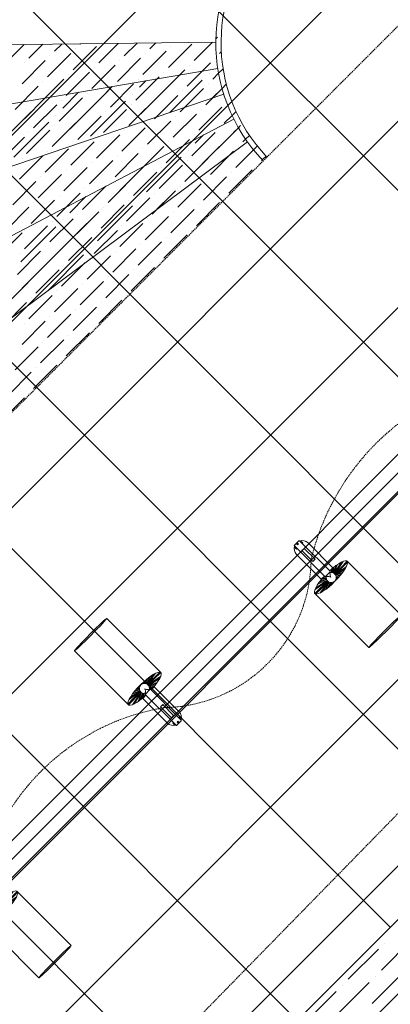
# Model space of a CAD drawing. Header units: millimetres. Extents: x 48523 to 84492, y -23473 to 14877.
# Tile 19 of 69: x 60307 to 61011, y 5106 to 6976. Entities that reach past the tile are written whole.
import ezdxf

# ---------------------------------------------------------------- set-up
doc = ezdxf.new("R2010")
doc.units = ezdxf.units.MM
doc.header["$MEASUREMENT"] = 0
doc.linetypes.add('HIDDENX2', pattern=[0.75, 0.5, -0.25])
doc.linetypes.add('RCP XREF$0$( Hidden )', pattern=[0.375, 0.25, -0.125])
doc.layers.get('0').update_dxf_attribs({"lineweight": 5})
doc.layers.add('A-LIGHT', color=1, linetype='Continuous', lineweight=5)
for name, color, linetype, lineweight, true_color in [('M-MEP-ELLG-CABLE', 7, 'HIDDENX2', 15, 0x055f91), ('M-MEP-ELLG-LIGHT', 5, 'Continuous', 15, 0x0000ff), ('RCP XREF$0$A-100MM', 9, 'Continuous', 0, 0x808080), ('RCP XREF$0$A-CEILING-01', 9, 'Continuous', 0, 0x808080), ('RCP XREF$0$A-CEILING-04', 9, 'Continuous', 0, 0x808080), ('RCP XREF$0$A-CELING ELEMENT', 9, 'Continuous', 0, 0x808080), ('RCP XREF$0$A-Wall & Column', 9, 'Continuous', 0, 0x808080)]:
    doc.layers.add(name, color=color, linetype=linetype, lineweight=lineweight, true_color=true_color)

# ---------------------------------------------------------------- blocks, each defined once
blk = doc.blocks.new('RCP XREF')
at = {"layer": 'RCP XREF$0$A-100MM', "color": 8, "linetype": 'Continuous', "lineweight": 0, "true_color": 0x808080, "transparency": 33554687}
for p, q in [((10994.5, 5170.7), (11051.9, 5228.2)), ((11000.2, 5222.4), (11000.2, 5222.4)), ((10931.3, 5153.5), (10988.7, 5210.9)), ((10977.2, 5107.5), (11034.7, 5165)), ((10914, 5090.3), (10971.5, 5147.7)), ((10983, 5159.2), (10983, 5159.2)), ((10850.9, 5073), (10908.3, 5130.5)), ((10919.8, 5142), (10919.8, 5142))]:
    blk.add_line(p, q, dxfattribs=at)
at = {"layer": 'RCP XREF$0$A-CEILING-01', "color": 8, "linetype": 'Continuous', "lineweight": 0, "true_color": 0x808080}
for p, q in [((11129.5, 4426.8), (2176.3, 13380)), ((10834.4, 5075.5), (2529.9, 13380)), ((11011.1, 5252.3), (2883.5, 13380)), ((11187.9, 5429.1), (3237, 13380)), ((11364.7, 5605.9), (3590.6, 13380)), ((11718.3, 5959.4), (4297.7, 13380)), ((11541.5, 5782.6), (6090.1, 11234)), ((7159.1, 3270), (14450, 10560.9)), ((7512.6, 3270), (14450, 10207.4)), ((7866.2, 3270), (14450, 9853.8)), ((8219.7, 3270), (14450, 9500.3)), ((8573.3, 3270), (14450, 9146.7)), ((8926.9, 3270), (14450, 8793.1)), ((6805.5, 3270), (11820, 8284.5))]:
    blk.add_line(p, q, dxfattribs=at)
at = {"layer": 'RCP XREF$0$A-CEILING-01', "color": 8, "lineweight": 0, "true_color": 0x808080}
for p, q in [((10770.1, 5011.3), (11904.4, 6145.6)), ((11762.4, 5862.1), (10911.5, 5011.3))]:
    blk.add_line(p, q, dxfattribs=at)
for centre, radius, start, end in [((11004.6, 6932.9), 2087.3, 45.1925, 224.8075), ((11003.8, 6932.2), 1987.3, 45.2002, 224.7998)]:
    blk.add_arc(centre, radius, start, end, dxfattribs=at)
at = {"layer": 'RCP XREF$0$A-CEILING-04', "color": 8, "linetype": 'Continuous', "lineweight": 0, "true_color": 0x808080}
blk.add_line((11763.1, 5861.4), (10911.5, 5011.3), dxfattribs=at)
at = {"layer": 'RCP XREF$0$A-CELING ELEMENT', "color": 8, "linetype": 'RCP XREF$0$( Hidden )', "lineweight": 0, "ltscale": 10, "true_color": 0x808080}
blk.add_line((13250, 9188.2), (8781.8, 4720), dxfattribs=at)
at = {"layer": 'RCP XREF$0$A-CELING ELEMENT', "color": 8, "linetype": 'Continuous', "lineweight": 0, "true_color": 0x808080, "transparency": 33554687}
for p, q in [((10679.8, 6940.1), (10682.7, 6942.9)), ((10276.1, 6889.9), (10315.4, 6929.1)), ((10324.7, 6903.1), (10351.2, 6929.6)), ((10373.3, 6916.4), (10386.9, 6930)), ((10408.7, 6881), (10452.9, 6925.2)), ((10413.1, 6920.8), (10413.1, 6920.8)), ((10421.9, 6929.7), (10422.7, 6930.4)), ((10457.3, 6894.3), (10494.3, 6931.3)), ((10505.9, 6907.6), (10530.1, 6931.7)), ((10554.5, 6920.8), (10565.9, 6932.2)), ((10589.9, 6885.5), (10634.1, 6929.7)), ((10594.3, 6925.2), (10594.3, 6925.2)), ((10638.5, 6898.7), (10673.3, 6933.5)), ((10360.1, 6867.8), (10404.3, 6912)), ((10364.5, 6907.6), (10364.5, 6907.6)), ((10492.7, 6858.9), (10536.8, 6903.1)), ((10541.3, 6872.2), (10585.5, 6916.4)), ((10545.7, 6912), (10545.7, 6912)), ((10678.3, 6903.1), (10678.3, 6903.1)), ((10687.1, 6912), (10690.2, 6915.1)), ((10311.5, 6854.5), (10355.7, 6898.7)), ((10315.9, 6894.3), (10315.9, 6894.3)), ((10444, 6845.7), (10488.2, 6889.9)), ((10448.5, 6885.5), (10448.5, 6885.5)), ((10497.1, 6898.7), (10497.1, 6898.7)), ((10625.2, 6850.1), (10669.4, 6894.3)), ((10629.7, 6889.9), (10629.7, 6889.9)), ((10685, 6874.5), (10693.6, 6883.2)), ((10395.4, 6832.4), (10439.6, 6876.6)), ((10399.8, 6872.2), (10399.8, 6872.2)), ((10528, 6823.6), (10572.2, 6867.8)), ((10576.6, 6836.8), (10620.8, 6881)), ((10581, 6876.6), (10581, 6876.6)), ((10607.6, 6867.8), (10610.9, 6871.1)), ((10667.2, 6874.4), (10667.2, 6874.4)), ((10673.9, 6863.4), (10685, 6874.5)), ((10298.2, 6805.9), (10342.4, 6850.1)), ((10346.8, 6819.2), (10391, 6863.4)), ((10351.2, 6858.9), (10351.2, 6858.9)), ((10461.7, 6828), (10483, 6849.2)), ((10479.4, 6810.3), (10523.6, 6854.5)), ((10483.8, 6850.1), (10483.8, 6850.1)), ((10532.4, 6863.4), (10532.4, 6863.4)), ((10534.6, 6847.9), (10546.9, 6860.2)), ((10592.7, 6799.9), (10654, 6861.2)), ((10594.3, 6854.5), (10594.3, 6854.5)), ((10612, 6801.5), (10656.2, 6845.7)), ((10660.6, 6814.7), (10691.6, 6845.7)), ((10665, 6854.5), (10665, 6854.5)), ((10672.8, 6827), (10691.6, 6845.7)), ((10691.6, 6845.7), (10699.7, 6853.9)), ((10315.9, 6788.2), (10355, 6827.4)), ((10382.2, 6783.8), (10426.4, 6828)), ((10388.8, 6808.1), (10419, 6838.3)), ((10430.8, 6797.1), (10475, 6841.3)), ((10435.2, 6836.8), (10435.2, 6836.8)), ((10514.8, 6775), (10581, 6841.3)), ((10521.4, 6834.6), (10521.4, 6834.6)), ((10563.4, 6788.2), (10607.6, 6832.4)), ((10567.8, 6828), (10567.8, 6828)), ((10616.4, 6841.3), (10616.4, 6841.3)), ((10333.6, 6770.6), (10377.8, 6814.7)), ((10338, 6810.3), (10338, 6810.3)), ((10386.6, 6823.6), (10386.6, 6823.6)), ((10441.8, 6755.1), (10508.1, 6821.4)), ((10448.5, 6814.7), (10448.5, 6814.7)), ((10514.8, 6775), (10558.9, 6819.2)), ((10519.2, 6814.7), (10519.2, 6814.7)), ((10647.3, 6766.1), (10691.5, 6810.3)), ((10700.4, 6819.2), (10700.4, 6819.2)), ((10284.9, 6757.3), (10329.1, 6801.5)), ((10368.9, 6735.2), (10435.2, 6801.5)), ((10375.5, 6794.9), (10375.5, 6794.9)), ((10417.5, 6748.5), (10461.7, 6792.7)), ((10466.1, 6761.7), (10510.3, 6805.9)), ((10470.6, 6801.5), (10470.6, 6801.5)), ((10598.7, 6752.9), (10642.9, 6797.1)), ((10603.1, 6792.7), (10603.1, 6792.7)), ((10651.8, 6805.9), (10651.8, 6805.9)), ((10695.9, 6779.4), (10710.7, 6794.2)), ((10710.7, 6794.2), (10718.3, 6801.7)), ((10296, 6715.3), (10362.3, 6781.6)), ((10368.9, 6735.2), (10413.1, 6779.4)), ((10373.3, 6775), (10373.3, 6775)), ((10421.9, 6788.2), (10421.9, 6788.2)), ((10501.5, 6726.4), (10545.7, 6770.6)), ((10550.1, 6739.6), (10594.3, 6783.8)), ((10554.5, 6779.4), (10554.5, 6779.4)), ((10682.7, 6730.8), (10722.9, 6771)), ((10687.1, 6770.6), (10687.1, 6770.6)), ((10713.6, 6761.7), (10722.9, 6771)), ((10722.9, 6771), (10726.9, 6775)), ((10271.7, 6708.7), (10315.9, 6752.9)), ((10320.3, 6721.9), (10364.5, 6766.1)), ((10324.7, 6761.7), (10324.7, 6761.7)), ((10452.9, 6713.1), (10497.1, 6757.3)), ((10457.3, 6752.9), (10457.3, 6752.9)), ((10505.9, 6766.1), (10505.9, 6766.1)), ((10634.1, 6717.5), (10678.3, 6761.7)), ((10638.5, 6757.3), (10638.5, 6757.3)), ((10640.7, 6741.8), (10656.2, 6757.3)), ((10736.5, 6749.3), (10743.7, 6756.5)), ((10404.3, 6699.8), (10448.5, 6744)), ((10408.7, 6739.6), (10408.7, 6739.6)), ((10536.8, 6691), (10581, 6735.2)), ((10585.5, 6704.3), (10629.7, 6748.5)), ((10589.9, 6744), (10589.9, 6744)), ((10620.8, 6668.9), (10687.1, 6735.2)), ((10700.4, 6748.5), (10700.4, 6748.5)), ((10722.5, 6735.2), (10722.5, 6735.2)), ((10731.3, 6744), (10736.5, 6749.3)), ((10751.6, 6729), (10758.7, 6736.1)), ((10307, 6673.3), (10351.2, 6717.5)), ((10355.7, 6686.6), (10399.8, 6730.8)), ((10355.7, 6721.9), (10355.7, 6721.9)), ((10360.1, 6726.4), (10360.1, 6726.4)), ((10488.2, 6677.7), (10532.4, 6721.9)), ((10492.7, 6717.5), (10492.7, 6717.5)), ((10541.3, 6730.8), (10541.3, 6730.8)), ((10547.9, 6649), (10614.2, 6715.3)), ((10627.4, 6728.6), (10627.4, 6728.6)), ((10669.4, 6682.2), (10713.6, 6726.4)), ((10673.9, 6721.9), (10673.9, 6721.9)), ((10718, 6695.4), (10751.6, 6729)), ((10768.1, 6710.1), (10775.2, 6717.2)), ((10311.5, 6713.1), (10311.5, 6713.1)), ((10439.6, 6664.5), (10483.8, 6708.7)), ((10444, 6704.3), (10444, 6704.3)), ((10572.2, 6655.6), (10616.4, 6699.8)), ((10620.8, 6668.9), (10665, 6713.1)), ((10625.2, 6708.7), (10625.2, 6708.7)), ((10757.8, 6699.8), (10757.8, 6699.8)), ((10766.7, 6708.7), (10768.1, 6710.1)), ((10342.4, 6638), (10386.6, 6682.2)), ((10346.8, 6677.7), (10346.8, 6677.7)), ((10391, 6651.2), (10435.2, 6695.4)), ((10395.4, 6691), (10395.4, 6691)), ((10475, 6629.1), (10541.3, 6695.4)), ((10523.6, 6642.4), (10567.8, 6686.6)), ((10528, 6682.2), (10528, 6682.2)), ((10576.6, 6695.4), (10576.6, 6695.4)), ((10656.2, 6633.6), (10700.4, 6677.7)), ((10704.8, 6646.8), (10749, 6691)), ((10709.2, 6686.6), (10709.2, 6686.6)), ((10293.8, 6624.7), (10338, 6668.9)), ((10426.4, 6615.9), (10470.6, 6660.1)), ((10475, 6629.1), (10519.2, 6673.3)), ((10479.4, 6668.9), (10479.4, 6668.9)), ((10607.6, 6620.3), (10651.8, 6664.5)), ((10612, 6660.1), (10612, 6660.1)), ((10660.6, 6673.3), (10660.6, 6673.3)), ((10377.8, 6602.6), (10421.9, 6646.8)), ((10382.2, 6642.4), (10382.2, 6642.4)), ((10402.1, 6609.2), (10433, 6640.2)), ((10430.8, 6655.6), (10430.8, 6655.6)), ((10558.9, 6607), (10603.1, 6651.2)), ((10563.4, 6646.8), (10563.4, 6646.8)), ((10568, 6616.1), (10594.3, 6642.4)), ((10607.6, 6655.6), (10607.6, 6655.6)), ((10329.1, 6589.4), (10373.3, 6633.6)), ((10333.6, 6629.1), (10333.6, 6629.1)), ((10455.1, 6556.2), (10521.4, 6622.5)), ((10461.7, 6580.5), (10505.9, 6624.7)), ((10510.3, 6593.8), (10554.5, 6638)), ((10514.8, 6633.6), (10514.8, 6633.6)), ((10534.6, 6635.8), (10534.6, 6635.8)), ((10642.9, 6584.9), (10687.1, 6629.1)), ((10647.3, 6624.7), (10647.3, 6624.7)), ((10695.9, 6638), (10695.9, 6638)), ((10280.5, 6576.1), (10324.7, 6620.3)), ((10382.2, 6536.3), (10448.5, 6602.6)), ((10413.1, 6567.3), (10457.3, 6611.5)), ((10417.5, 6607), (10417.5, 6607)), ((10461.7, 6615.9), (10461.7, 6615.9)), ((10466.1, 6620.3), (10466.1, 6620.3)), ((10545.7, 6558.4), (10589.9, 6602.6)), ((10594.3, 6571.7), (10638.5, 6615.9)), ((10598.7, 6611.5), (10598.7, 6611.5)), ((10315.9, 6540.7), (10360.1, 6584.9)), ((10364.5, 6554), (10408.7, 6598.2)), ((10368.9, 6593.8), (10368.9, 6593.8)), ((10388.8, 6596), (10388.8, 6596)), ((10497.1, 6545.2), (10541.3, 6589.4)), ((10501.5, 6584.9), (10501.5, 6584.9)), ((10550.1, 6598.2), (10550.1, 6598.2)), ((10267.3, 6527.5), (10311.5, 6571.7)), ((10309.2, 6516.4), (10375.5, 6582.7)), ((10315.9, 6576.1), (10315.9, 6576.1)), ((10320.3, 6580.5), (10320.3, 6580.5)), ((10448.5, 6531.9), (10492.7, 6576.1)), ((10452.9, 6571.7), (10452.9, 6571.7)), ((10581, 6523.1), (10625.2, 6567.3)), ((10634.1, 6576.1), (10634.1, 6576.1)), ((10351.2, 6505.4), (10395.4, 6549.6)), ((10399.8, 6518.6), (10444, 6562.8)), ((10404.3, 6558.4), (10404.3, 6558.4)), ((10532.4, 6509.8), (10576.6, 6554)), ((10536.8, 6549.6), (10536.8, 6549.6)), ((10585.5, 6562.8), (10585.5, 6562.8)), ((10302.6, 6492.1), (10346.8, 6536.3)), ((10307, 6531.9), (10307, 6531.9)), ((10355.7, 6545.2), (10355.7, 6545.2)), ((10362.3, 6463.4), (10428.6, 6529.7)), ((10435.2, 6483.3), (10479.4, 6527.5)), ((10441.8, 6543), (10441.8, 6543)), ((10483.8, 6496.6), (10528, 6540.7)), ((10488.2, 6536.3), (10488.2, 6536.3)), ((10289.4, 6443.5), (10355.7, 6509.8)), ((10368.9, 6523.1), (10368.9, 6523.1)), ((10386.6, 6470), (10430.8, 6514.2)), ((10391, 6509.8), (10391, 6509.8)), ((10439.6, 6523.1), (10439.6, 6523.1)), ((10572.2, 6514.2), (10572.2, 6514.2)), ((10338, 6456.8), (10382.2, 6501)), ((10342.4, 6496.6), (10342.4, 6496.6)), ((10470.6, 6447.9), (10514.8, 6492.1)), ((10519.2, 6461.2), (10563.4, 6505.4)), ((10523.6, 6501), (10523.6, 6501)), ((10289.4, 6443.5), (10333.6, 6487.7)), ((10421.9, 6434.7), (10466.1, 6478.9)), ((10426.4, 6474.5), (10426.4, 6474.5)), ((10475, 6487.7), (10475, 6487.7)), ((10373.3, 6421.4), (10417.5, 6465.6)), ((10377.8, 6461.2), (10377.8, 6461.2)), ((10276.1, 6394.9), (10320.3, 6439.1)), ((10324.7, 6408.2), (10368.9, 6452.4)), ((10329.1, 6447.9), (10329.1, 6447.9)), ((10457.3, 6399.3), (10501.5, 6443.5)), ((10461.7, 6439.1), (10461.7, 6439.1)), ((10510.3, 6452.4), (10510.3, 6452.4)), ((10360.1, 6372.8), (10404.3, 6417)), ((10408.7, 6386.1), (10452.9, 6430.3)), ((10413.1, 6425.8), (10413.1, 6425.8)), ((10311.5, 6359.5), (10355.7, 6403.7)), ((10315.9, 6399.3), (10315.9, 6399.3)), ((10364.5, 6412.6), (10364.5, 6412.6)), ((10395.4, 6337.5), (10439.6, 6381.6)), ((10448.5, 6390.5), (10448.5, 6390.5)), ((10346.8, 6324.2), (10391, 6368.4)), ((10351.2, 6364), (10351.2, 6364)), ((10399.8, 6377.2), (10399.8, 6377.2)), ((10298.2, 6310.9), (10342.4, 6355.1)), ((10386.6, 6328.6), (10386.6, 6328.6)), ((10284.9, 6262.3), (10329.1, 6306.5)), ((10333.6, 6275.6), (10377.8, 6319.8)), ((10338, 6315.4), (10338, 6315.4)), ((10324.7, 6266.7), (10324.7, 6266.7)), ((10271.7, 6213.7), (10315.9, 6257.9))]:
    blk.add_line(p, q, dxfattribs=at)
at = {"layer": 'RCP XREF$0$A-CELING ELEMENT', "color": 8, "lineweight": 0, "true_color": 0x808080}
for p, q in [((9016.4, 6913.4), (10679.8, 6933.6)), ((10683.5, 6883.5), (9043.8, 6603.4)), ((9119.2, 6301.3), (10694.9, 6834.5)), ((10713.9, 6787.6), (9241, 6014.6)), ((9406.2, 5750.3), (10740, 6744.3))]:
    blk.add_line(p, q, dxfattribs=at)
for radius, start, end in [(323.8, 46.1755, 223.8245), (313.8, 46.2129, 223.7871)]:
    blk.add_arc((11003.6, 6932.4), radius, start, end, dxfattribs=at)
at = {"layer": 'RCP XREF$0$A-Wall & Column', "color": 8, "lineweight": 0, "true_color": 0x808080}
for p, q in [((10770.1, 5011.3), (11196.7, 5437.9)), ((11267.4, 5367.2), (10911.5, 5011.3))]:
    blk.add_line(p, q, dxfattribs=at)
blk = doc.blocks.new('track-L-1')
at = {"color": 0, "linetype": 'Continuous', "lineweight": 13}
for p, q in [((0, 9.4), (-5.8, 37.6)), ((0, 9.4), (-0.6, 43.4)), ((-0.5, 43.4), (144.7, 43.5)), ((1.8, 9.3), (1.2, 42.9)), ((-3.5, 8.8), (-9.6, 22.8)), ((-1.8, 9.3), (-9, 26)), ((-1.8, 9.3), (-7, 34.5)), ((1.8, 9.3), (5.7, 35.2)), ((3.5, 8.8), (6.9, 31.2)), ((3.5, 8.8), (8.5, 22.7)), ((5.1, 8), (9, 18.9)), ((-93, -5.8), (-93, 5.7)), ((-93, 1), (-89, 1)), ((-83, 6.7), (-92, 6.7)), ((-91.9, -1.2), (-91.9, 1)), ((-90.5, 6.7), (-90.5, 8.3)), ((-90.5, 8.3), (-85, 8.3)), ((-90.5, 6.9), (-85, 6.9)), ((-89, -1.2), (-89, 1)), ((-85, 6.7), (-85, 8.3)), ((-83, 6.9), (-83, 5.7)), ((-10, 6.9), (-83, 6.9)), ((-11, 15.4), (-77.5, 15.4)), ((-75.5, 2.9), (-75.5, -3.1)), ((-75.5, 2.9), (-46.4, 2.9)), ((-46.6, 2.9), (-46.6, -3.1)), ((-46.4, -3.1), (-46.4, 2.9)), ((-11, 6.9), (-11, 15.4)), ((-6.5, 6.9), (-10.8, 11.2)), ((-5.1, 8), (-10.6, 13.5)), ((-5.1, 7.9), (-10.4, 15.8)), ((-3.5, 8.8), (-10.1, 18.5)), ((-9, -6.1), (-9, 5.9)), ((-6.5, 3.9), (-9, 3.9)), ((5.1, 8), (9.4, 15.5)), ((6.5, 7), (9.6, 12.4)), ((6.5, 6.9), (9.7, 10.9)), ((7.7, 5.7), (9.9, 8.3)), ((-93, -1.2), (-89, -1.2)), ((-92, -6.8), (-83, -6.8)), ((-90.5, -8.5), (-90.5, -6.8)), ((-90.5, -7.1), (-85, -7.1)), ((-90.5, -8.5), (-85, -8.5)), ((-85, -8.5), (-85, -6.8)), ((-83, -7.1), (-83, -5.8)), ((-83, -7.1), (-10, -7.1)), ((-77.5, -15.6), (-11, -15.6)), ((-75.5, -3.1), (-46.4, -3.1)), ((-11, -15.6), (-11, -7.1)), ((-6.5, -7), (-10.8, -11.3)), ((-5.1, -8.1), (-10.6, -13.6)), ((-5.1, -8.1), (-10.4, -15.9)), ((-3.5, -8.9), (-10.1, -18.6)), ((-3.5, -8.9), (-9.6, -22.9)), ((-6.5, -4.1), (-9, -4.1)), ((-1.8, -9.4), (-9, -26.1)), ((-1.8, -9.4), (-7, -34.6)), ((0, -9.6), (-5.8, -37.7)), ((0, -9.6), (-0.6, -43.6)), ((1.8, -9.4), (1.2, -43)), ((1.8, -9.4), (5.7, -35.3)), ((3.5, -8.9), (6.9, -31.3)), ((3.5, -8.9), (8.5, -22.8)), ((5.1, -8.1), (9, -19.1)), ((5.1, -8.1), (9.4, -15.6)), ((6.5, -7.1), (9.6, -12.5)), ((6.5, -7.1), (9.7, -11)), ((7.7, -5.8), (9.9, -8.4)), ((-0.5, -43.6), (144.7, -43.5))]:
    blk.add_line(p, q, dxfattribs=at)
for centre, radius, start, end in [((-92, 5.7), 1, 90.0041, 180.0041), ((-77.5, -0.1), 15.5, 90.0041, 154.188), ((-10, 5.9), 1, 0.0041, 90.0041), ((0, -0.1), 9.5, 205.0436, 154.9646), ((2, 9.9), 10.4, 214.9292, 253.0242), ((-92, -5.8), 1, 180.0041, 270.0041), ((-77.5, -0.1), 15.5, 205.8202, 270.0041), ((-10, -6.1), 1, 270.0041, 0.0041), ((2, -10), 10.4, 106.984, 145.0789)]:
    blk.add_arc(centre, radius, start, end, dxfattribs=at)
for centre, ratio, start_param, end_param in [((-0.5, -0.1), 0.243873, -1.409174, 4.550767), ((144.7, 0), 0.034014, -1.570796, 4.712389)]:
    blk.add_ellipse(centre, major_axis=(0, -43.5), ratio=ratio, start_param=start_param, end_param=end_param, dxfattribs=at)
blk = doc.blocks.new('A$Ce144d348')
at = {"layer": 'M-MEP-ELLG-LIGHT', "color": 252}
blk.add_lwpolyline([(3223, -5724), (3273, -5724), (3273, -9235), (8919.9, -9235), (13625, -4529.9), (13625, -356.4), (13675, -356.4), (13675, -4550.7), (8940.7, -9285), (3223, -9285)], close=True, dxfattribs=at)
blk.add_lwpolyline([(3248, -5724), (3248, -9260), (8930.3, -9260), (13650, -4540.3), (13650, -356.4)], dxfattribs=at)
at = {"layer": 'M-MEP-ELLG-LIGHT', "color": 1, "true_color": 0xff0000, "xscale": -1, "rotation": 134.9999999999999}
for p in [(10699, -7563.5), (10071.9, -8190.8)]:
    blk.add_blockref('track-L-1', p, dxfattribs=at)
at = {"layer": 'M-MEP-ELLG-LIGHT', "color": 1, "true_color": 0xff0000, "rotation": 135}
blk.add_blockref('track-L-1', (10344, -7774.2), dxfattribs=at)

msp = doc.modelspace()

# ---------------------------------------------------------------- linework, layer by layer
at = {"layer": 'M-MEP-ELLG-CABLE', "color": 1, "ltscale": 5, "true_color": 0xff0000}
msp.add_lwpolyline([(52236.6, 3354.9), (52353.7, 3472, -0.198912), (52417.4, 3498.3), (53022.8, 3498.3, 0.414214), (53112.8, 3588.3), (53112.8, 3808.1, -0.414214), (53202.8, 3898.1), (54805.8, 3898.1, 0.198912), (54869.4, 3924.5), (54952.5, 4007.5), (55034.5, 3925.4, 0.198912), (55098.2, 3899), (57412.7, 3899, -0.414214), (57502.7, 3809), (57502.7, 3497.2, 0.198912), (57529.1, 3433.5), (57610, 3352.6), (57688.8, 3431.4, 0.198912), (57715.1, 3495), (57715.1, 3555.1, -0.414214), (57805.1, 3645.1), (59203.9, 3645.1, 0.201727), (59268.2, 3672.1), (62467.1, 6941.1, -0.201727)], format="xyb", dxfattribs=at)
for centre, radius, start, end in [((61310.8, 5843.9), 462.4, 102.4854, 166.6722), ((60577, 5953.4), 283.9, 271.0856, 359.4155), ((60653.3, 5243.5), 431.9, 99.4557, 168.8121)]:
    msp.add_arc(centre, radius, start, end, dxfattribs=at)
at = {"layer": 'M-MEP-ELLG-LIGHT', "color": 1, "linetype": 'HIDDENX2', "true_color": 0xff0000, "const_width": 10}
for points in [[(62475.6, 8413.8, 0.996645), (59523.7, 5461.9, 1)], [(62404.1, 8342.3, 0.996512), (59593.7, 5531.9, 1)]]:
    msp.add_lwpolyline(points, format="xyb", dxfattribs=at)

# ---------------------------------------------------------------- block references
msp.add_blockref('RCP XREF', (50000, 0))
at = {"layer": 'A-LIGHT', "color": 1}
msp.add_blockref('A$Ce144d348', (50200, 13480), dxfattribs=at)

doc.saveas('drawing.dxf')
